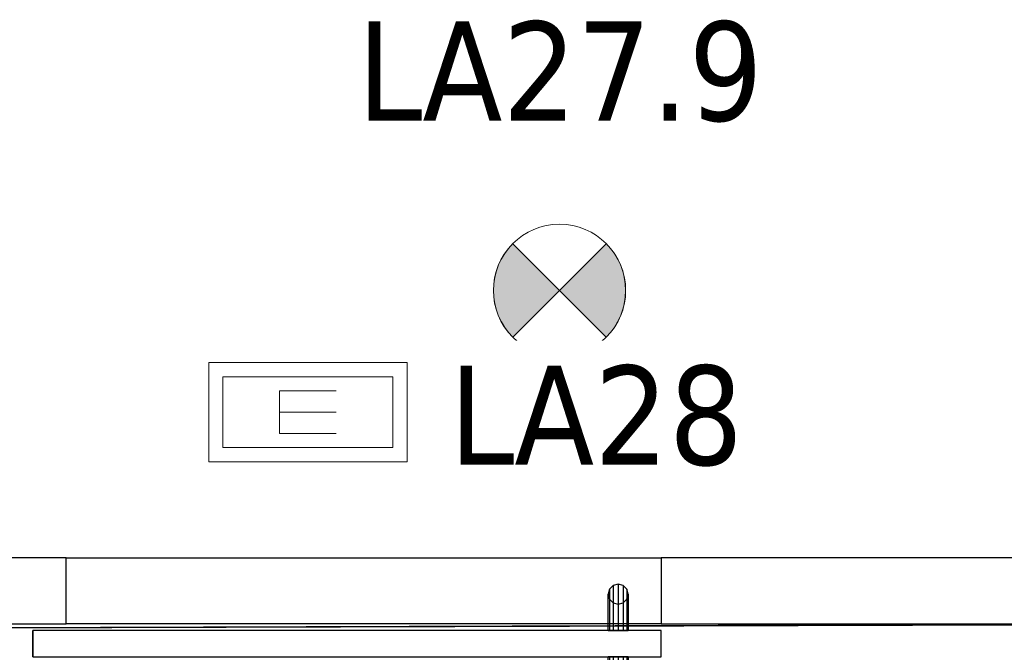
# Model space of a CAD drawing. Header units: metres. Extents: x 391.1 to 427.5, y 12.8 to 28.4.
# Tile 198 of 218: x 408.9 to 410.4, y 25.9 to 26.9. Entities that reach past the tile are written whole.
import ezdxf

# ---------------------------------------------------------------- set-up
doc = ezdxf.new("R2010")
doc.units = ezdxf.units.M
doc.layers.add('01_CARPINTERIA', color=5, linetype='Continuous', lineweight=25, true_color=0x0000ff)
doc.layers.add('01_SUELOS', color=7, linetype='Continuous', lineweight=25, true_color=0x007f00)
for name, color, linetype, lineweight in [('A-DETL-GENF-OTLN', 7, 'Continuous', 18), ('A-GENM-____-OTLN', 7, 'Continuous', 18), ('A-WALL-____-MCUT', 7, 'Continuous', 25), ('A-WALL-____-OTLN', 7, 'Continuous', 25), ('E-LITE-____-IDEN', 7, 'Continuous', 30), ('E-LITE-EQPM-IDEN', 7, 'Continuous', 30)]:
    doc.layers.add(name, color=color, linetype=linetype, lineweight=lineweight)
doc.styles.add('Tahoma_4', font='tahoma.ttf', dxfattribs={"height": 0.15})

# ---------------------------------------------------------------- blocks, each defined once
blk = doc.blocks.new('Family - Evans PA-152104-03_ENLLUMENAT_P0A')
at = {"layer": 'A-WALL-____-OTLN', "color": 253, "true_color": 0xaaaaaa}
for p, q in [((0, 0.1), (0.9, 0.1)), ((0, 0), (0, 0.1)), ((0, 0), (0, 0.1)), ((0, 0.1), (0.9, 0.1)), ((0.9, 0.1), (0.9, 0)), ((0.9, 0.1), (0.9, 0)), ((0.9, 0), (0, 0)), ((0.9, 0), (0, 0))]:
    blk.add_line(p, q, dxfattribs=at)
at = {"layer": 'A-WALL-____-OTLN', "color": 253, "lineweight": 18, "true_color": 0xaaaaaa}
blk.add_line((0, 0), (0.9, 0), dxfattribs=at)
blk = doc.blocks.new('Family - Vano de puerta PA-152106-03_ENLLUMENAT_P0A')
at = {"layer": 'A-GENM-____-OTLN', "color": 253, "true_color": 0xaaaaaa}
for p, q in [((409.8671, 26.0491), (408.9671, 26.0491)), ((408.9671, 26.0491), (408.9671, 25.9491)), ((408.9671, 26.0491), (409.8671, 26.0491)), ((408.9671, 25.9491), (408.9671, 26.0491)), ((409.8671, 25.9491), (409.8671, 26.0491)), ((409.8671, 25.9491), (409.8671, 26.0491)), ((408.9671, 25.9491), (409.8671, 25.9491)), ((409.8671, 25.9491), (408.9671, 25.9491))]:
    blk.add_line(p, q, dxfattribs=at)
blk = doc.blocks.new('Family - Vano de puerta PA-152108-03_ENLLUMENAT_P0A')
at = {"layer": 'A-GENM-____-OTLN', "color": 253, "true_color": 0xaaaaaa}
for p, q in [((409.8671, 26.0491), (408.9671, 26.0491)), ((408.9671, 26.0491), (408.9671, 25.9491)), ((408.9671, 26.0491), (409.8671, 26.0491)), ((408.9671, 25.9491), (408.9671, 26.0491)), ((409.8671, 25.9491), (409.8671, 26.0491)), ((409.8671, 25.9491), (409.8671, 26.0491)), ((408.9671, 25.9491), (409.8671, 25.9491)), ((409.8671, 25.9491), (408.9671, 25.9491))]:
    blk.add_line(p, q, dxfattribs=at)
blk = doc.blocks.new('Family - Evans PA-152168-03_ENLLUMENAT_P0A')
at = {"layer": 'A-WALL-____-MCUT', "color": 253, "true_color": 0xaaaaaa}
for p, q in [((3.3602, 0.1), (0, 0.1)), ((3.3602, 0), (3.3602, 0.1)), ((0, 0), (3.3602, 0))]:
    blk.add_line(p, q, dxfattribs=at)
at = {"layer": 'A-WALL-____-OTLN', "color": 253, "true_color": 0xaaaaaa}
for p, q in [((3.3602, 0.1), (0, 0.1)), ((3.3602, 0), (3.3602, 0.1)), ((0, 0), (3.3602, 0))]:
    blk.add_line(p, q, dxfattribs=at)
at = {"layer": 'A-WALL-____-OTLN', "color": 253, "lineweight": 18, "true_color": 0xaaaaaa}
blk.add_line((0, 0), (3.3602, 0), dxfattribs=at)
blk = doc.blocks.new('Family - LONDR55-XX_ZZ-ARQ-CAA-M3D-Londres55-152321-03_ENLLUMENAT_P0A')
at = {"layer": '01_SUELOS', "color": 9, "true_color": 0xaad4aa}
blk.add_line((7.4708, 2.3155), (0, 2.292), dxfattribs=at)
blk.add_line((7.4708, 2.3155), (0, 2.292), dxfattribs=at)
blk.add_line((7.4708, 2.3155), (0, 2.292), dxfattribs=at)
blk.add_line((7.4708, 2.3155), (0, 2.292), dxfattribs=at)
blk = doc.blocks.new('Family - LONDR55-XX_ZZ-ARQ-CAA-M3D-Londres55-152361-03_ENLLUMENAT_P0A')
at = {"layer": '01_CARPINTERIA', "color": 161, "true_color": 0xaaaaff}
for p, q in [((0.052, 0.2125), (0.05, 0.205)), ((0.052, 0.2125), (0.05, 0.205)), ((0.0575, 0.218), (0.052, 0.2125)), ((0.0575, 0.218), (0.052, 0.2125)), ((0.052, 0.15), (0.052, 0.2125)), ((0.065, 0.22), (0.0575, 0.218)), ((0.065, 0.22), (0.0575, 0.218)), ((0.0575, 0.15), (0.0575, 0.218)), ((0.0725, 0.218), (0.065, 0.22)), ((0.0725, 0.218), (0.065, 0.22)), ((0.065, 0.15), (0.065, 0.22)), ((0.078, 0.2125), (0.0725, 0.218)), ((0.078, 0.2125), (0.0725, 0.218)), ((0.0725, 0.15), (0.0725, 0.218)), ((0.08, 0.205), (0.078, 0.2125)), ((0.08, 0.205), (0.078, 0.2125)), ((0.078, 0.15), (0.078, 0.2125)), ((0.05, 0.205), (0.052, 0.1975)), ((0.05, 0.15), (0.05, 0.205)), ((0.05, 0.205), (0.052, 0.1975)), ((0.052, 0.1975), (0.0575, 0.192)), ((0.052, 0.15), (0.052, 0.1975)), ((0.052, 0.1975), (0.0575, 0.192)), ((0.0725, 0.192), (0.078, 0.1975)), ((0.0725, 0.192), (0.078, 0.1975)), ((0.078, 0.1975), (0.08, 0.205)), ((0.078, 0.1975), (0.08, 0.205)), ((0.078, 0.15), (0.078, 0.1975)), ((0.08, 0.205), (0.08, 0.15)), ((0.0575, 0.192), (0.065, 0.19)), ((0.0575, 0.15), (0.0575, 0.192)), ((0.0575, 0.192), (0.065, 0.19)), ((0.065, 0.19), (0.0725, 0.192)), ((0.065, 0.19), (0.0725, 0.192)), ((0.065, 0.15), (0.065, 0.19)), ((0.0725, 0.15), (0.0725, 0.192)), ((0.95, 0.15), (0, 0.15)), ((0, 0.15), (0, 0.11)), ((0.95, 0.15), (0, 0.15)), ((0, 0.15), (0, 0.11)), ((0.052, 0.15), (0.05, 0.15)), ((0.05, 0.15), (0.052, 0.15)), ((0.0575, 0.15), (0.052, 0.15)), ((0.052, 0.15), (0.0575, 0.15)), ((0.065, 0.15), (0.0575, 0.15)), ((0.0575, 0.15), (0.065, 0.15)), ((0.0725, 0.15), (0.065, 0.15)), ((0.065, 0.15), (0.0725, 0.15)), ((0.078, 0.15), (0.0725, 0.15)), ((0.0725, 0.15), (0.078, 0.15)), ((0.078, 0.15), (0.08, 0.15)), ((0.08, 0.15), (0.078, 0.15)), ((0.95, 0.11), (0.95, 0.15)), ((0.95, 0.15), (0.95, 0.11)), ((0, 0.11), (0.95, 0.11)), ((0, 0.11), (0.95, 0.11)), ((0.05, 0.055), (0.05, 0.11)), ((0.052, 0.11), (0.05, 0.11)), ((0.05, 0.11), (0.052, 0.11)), ((0.052, 0.0475), (0.052, 0.11)), ((0.052, 0.0625), (0.052, 0.11)), ((0.0575, 0.11), (0.052, 0.11)), ((0.052, 0.11), (0.0575, 0.11)), ((0.0575, 0.042), (0.0575, 0.11)), ((0.0575, 0.068), (0.0575, 0.11)), ((0.065, 0.11), (0.0575, 0.11)), ((0.0575, 0.11), (0.065, 0.11)), ((0.065, 0.04), (0.065, 0.11)), ((0.065, 0.07), (0.065, 0.11)), ((0.0725, 0.11), (0.065, 0.11)), ((0.065, 0.11), (0.0725, 0.11)), ((0.0725, 0.042), (0.0725, 0.11)), ((0.0725, 0.068), (0.0725, 0.11)), ((0.078, 0.11), (0.0725, 0.11)), ((0.0725, 0.11), (0.078, 0.11)), ((0.078, 0.0475), (0.078, 0.11)), ((0.078, 0.0625), (0.078, 0.11)), ((0.078, 0.11), (0.08, 0.11)), ((0.08, 0.11), (0.078, 0.11)), ((0.08, 0.11), (0.08, 0.055)), ((0.052, 0.0625), (0.05, 0.055)), ((0.052, 0.0625), (0.05, 0.055)), ((0.0575, 0.068), (0.052, 0.0625)), ((0.0575, 0.068), (0.052, 0.0625)), ((0.065, 0.07), (0.0575, 0.068)), ((0.065, 0.07), (0.0575, 0.068)), ((0.0725, 0.068), (0.065, 0.07)), ((0.0725, 0.068), (0.065, 0.07)), ((0.078, 0.0625), (0.0725, 0.068)), ((0.078, 0.0625), (0.0725, 0.068)), ((0.08, 0.055), (0.078, 0.0625)), ((0.08, 0.055), (0.078, 0.0625)), ((0.05, 0.055), (0.052, 0.0475)), ((0.05, 0.055), (0.052, 0.0475)), ((0.052, 0.0475), (0.0575, 0.042)), ((0.052, 0.0475), (0.0575, 0.042)), ((0.0725, 0.042), (0.078, 0.0475)), ((0.0725, 0.042), (0.078, 0.0475)), ((0.078, 0.0475), (0.08, 0.055)), ((0.078, 0.0475), (0.08, 0.055)), ((0.0575, 0.042), (0.065, 0.04)), ((0.0575, 0.042), (0.065, 0.04)), ((0.065, 0.04), (0.0725, 0.042)), ((0.065, 0.04), (0.0725, 0.042))]:
    blk.add_line(p, q, dxfattribs=at)
blk = doc.blocks.new('Family - Porta PA-152362-03_ENLLUMENAT_P0A')
blk.add_blockref('Family - LONDR55-XX_ZZ-ARQ-CAA-M3D-Londres55-152361-03_ENLLUMENAT_P0A', (0, 0))
blk = doc.blocks.new('Family - LONDR55-XX_ZZ-ARQ-CAA-M3D-Londres55-152374-03_ENLLUMENAT_P0A')
at = {"layer": '01_SUELOS', "color": 9, "true_color": 0xaad4aa}
for p, q in [((1.9982, 0), (9.469, 0.0234)), ((9.469, 0.0234), (1.9982, 0))]:
    blk.add_line(p, q, dxfattribs=at)
blk = doc.blocks.new('Family - Evans PA-152516-03_ENLLUMENAT_P0A')
at = {"layer": 'A-WALL-____-MCUT', "color": 253, "true_color": 0xaaaaaa}
for p, q in [((0.81, 0.1), (0, 0.1)), ((0, 0.1), (0, 0)), ((0.81, 0), (0.81, 0.1)), ((0, 0), (0.81, 0))]:
    blk.add_line(p, q, dxfattribs=at)
at = {"layer": 'A-WALL-____-OTLN', "color": 253, "true_color": 0xaaaaaa}
for p, q in [((0.81, 0.1), (0, 0.1)), ((0, 0.1), (0, 0)), ((0.81, 0), (0.81, 0.1)), ((0, 0), (0.81, 0))]:
    blk.add_line(p, q, dxfattribs=at)
at = {"layer": 'A-WALL-____-OTLN', "color": 253, "lineweight": 18, "true_color": 0xaaaaaa}
blk.add_line((0, 0), (0.76, 0), dxfattribs=at)
blk = doc.blocks.new('LONDR55-XX_ZZ-ARQ-CAA-M3D-Londres55_ifc-1-03_ENLLUMENAT_P0A')
at = {"layer": '01_CARPINTERIA', "color": 253, "lineweight": 18, "true_color": 0xaaaaaa, "rotation": 180}
blk.add_blockref('Family - Porta PA-152362-03_ENLLUMENAT_P0A', (409.8671, 26.0491), dxfattribs=at)
at = {"layer": '01_SUELOS', "color": 253, "lineweight": 18, "true_color": 0xaaaaaa}
for name, p in [('Family - LONDR55-XX_ZZ-ARQ-CAA-M3D-Londres55-152374-03_ENLLUMENAT_P0A', (401.3587, 25.9257)), ('Family - LONDR55-XX_ZZ-ARQ-CAA-M3D-Londres55-152321-03_ENLLUMENAT_P0A', (403.3569, 23.6337))]:
    blk.add_blockref(name, p, dxfattribs=at)
at = {"layer": 'A-GENM-____-OTLN', "color": 253, "lineweight": 18, "true_color": 0xaaaaaa}
for name in ['Family - Vano de puerta PA-152106-03_ENLLUMENAT_P0A', 'Family - Vano de puerta PA-152108-03_ENLLUMENAT_P0A']:
    blk.add_blockref(name, (0, 0), dxfattribs=at)
at = {"layer": 'A-WALL-____-OTLN', "color": 253, "lineweight": 18, "true_color": 0xaaaaaa}
for name, p in [('Family - Evans PA-152168-03_ENLLUMENAT_P0A', (405.6069, 25.9491)), ('Family - Evans PA-152104-03_ENLLUMENAT_P0A', (408.9671, 25.9491)), ('Family - Evans PA-152516-03_ENLLUMENAT_P0A', (409.8671, 25.9491))]:
    blk.add_blockref(name, p, dxfattribs=at)
blk = doc.blocks.new('ZYR_06_02_02 Down Superficie - L 01-834878-03_ENLLUMENAT_P0A')
at = {"layer": 'A-DETL-GENF-OTLN', "true_color": 0x00c400}
for points in [[(-0.0707, -0.0707), (0, 0), (-0.0707, 0.0707), (-0.0866, 0.05), (-0.0966, 0.0259), (-0.1, 0), (-0.0966, -0.0259), (-0.0866, -0.05)], [(0.0707, -0.0707), (0.0866, -0.05), (0.0966, -0.0259), (0.1, 0), (0.0966, 0.0259), (0.0866, 0.05), (0.0707, 0.0707), (0, 0)]]:
    blk.add_hatch(color=92, dxfattribs=at).paths.add_polyline_path(points)
at = {"layer": 'A-DETL-GENF-OTLN', "color": 92, "true_color": 0x00c400}
for p, q in [((0, 0), (-0.0707, 0.0707)), ((-0.0707, 0.0707), (0.0707, -0.0707)), ((-0.0707, -0.0707), (0.0707, 0.0707)), ((0.0707, 0.0707), (0, 0)), ((-0.0707, -0.0707), (0, 0)), ((0, 0), (0.0707, -0.0707))]:
    blk.add_line(p, q, dxfattribs=at)
blk.add_circle((0, 0), 0.1, dxfattribs=at)
for start, end in [(135, 225), (315, 45)]:
    blk.add_arc((0, 0), 0.1, start, end, dxfattribs=at)
blk = doc.blocks.new('ZYR_06_03 Emer Sostre Rect - 02 Emergencia Superficie 02-829066-03_ENLLUMENAT_P0A')
at = {"layer": 'A-DETL-GENF-OTLN', "color": 6, "true_color": 0xff00ff}
for p, q in [((-0.15, 0.075), (0.15, 0.075)), ((-0.15, -0.075), (-0.15, 0.075)), ((0.15, 0.075), (0.15, -0.075)), ((-0.1286, 0.0536), (0.1286, 0.0536)), ((-0.1286, -0.0536), (-0.1286, 0.0536)), ((0.1286, 0.0536), (0.1286, -0.0536)), ((-0.0429, 0.0321), (-0.0429, -0.0321)), ((-0.0429, 0.0321), (0.0429, 0.0321)), ((-0.0429, 0), (0.0429, 0)), ((-0.0429, -0.0321), (0.0429, -0.0321)), ((0.1286, -0.0536), (-0.1286, -0.0536)), ((0.15, -0.075), (-0.15, -0.075))]:
    blk.add_line(p, q, dxfattribs=at)

msp = doc.modelspace()

# ---------------------------------------------------------------- block references
at = {"lineweight": 5}
msp.add_blockref('LONDR55-XX_ZZ-ARQ-CAA-M3D-Londres55_ifc-1-03_ENLLUMENAT_P0A', (0, 0), dxfattribs=at)
at = {"layer": 'A-DETL-GENF-OTLN', "color": 92, "true_color": 0x00c400}
msp.add_blockref('ZYR_06_02_02 Down Superficie - L 01-834878-03_ENLLUMENAT_P0A', (409.7134, 26.4533), dxfattribs=at)
at = {"layer": 'A-DETL-GENF-OTLN', "color": 6, "true_color": 0xff00ff}
msp.add_blockref('ZYR_06_03 Emer Sostre Rect - 02 Emergencia Superficie 02-829066-03_ENLLUMENAT_P0A', (409.3328, 26.2692), dxfattribs=at)

# ---------------------------------------------------------------- texts
at = {"layer": 'E-LITE-EQPM-IDEN', "insert": (409.4074, 26.86), "char_height": 0.15, "width": 0.737552, "attachment_point": 1, "style": 'Tahoma_4'}
msp.add_mtext('LA27.9', dxfattribs=at)

# ---------------------------------------------------------------- next in the draw order: texts
at = {"layer": 'E-LITE-____-IDEN', "insert": (409.5463, 26.3397), "char_height": 0.15, "width": 0.533122, "attachment_point": 1, "style": 'Tahoma_4', "bg_fill": 3, "box_fill_scale": 1.25, "bg_fill_color": 256, "bg_fill_true_color": 13158600, "bg_fill_transparency": 0}
msp.add_mtext('LA28', dxfattribs=at)

doc.saveas('drawing.dxf')
